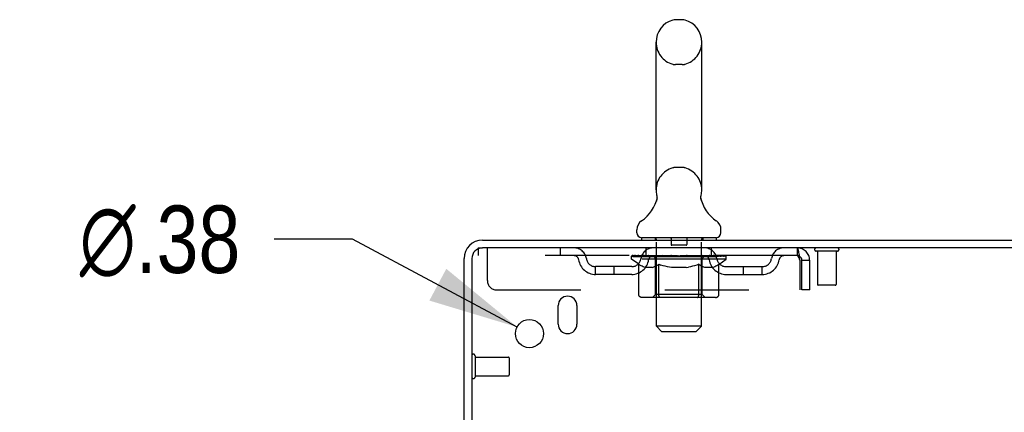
# Model space of a CAD drawing. Header units: inches. Extents: x 0 to 204, y 0 to 132.
# Tile 112 of 114: x 113.42 to 126.6, y 87.16 to 92.41. Entities that reach past the tile are written whole.
import ezdxf

# ---------------------------------------------------------------- set-up
doc = ezdxf.new("R2010")
doc.units = ezdxf.units.IN
doc.header["$LTSCALE"] = 11.243375
doc.header["$MEASUREMENT"] = 0
doc.linetypes.add('HIDDEN', pattern=[0.2, 0.1, -0.1])
doc.layers.get('0').update_dxf_attribs({"linetype": 'CONTINUOUS'})
doc.layers.add('DEFAULT_2', color=8, linetype='HIDDEN')
doc.layers.add('DIMENSIONS', color=7, linetype='CONTINUOUS')
doc.styles.get("Standard").update_dxf_attribs({"font": 'arial.ttf'})
doc.styles.add('TEXTSTYLE_1', font='gdt', dxfattribs={"width": 0.8})
doc.dimstyles.new('DIMSTYLE_2', dxfattribs={"dimtxt": 0.901875, "dimasz": 1.2025, "dimexe": 0.09, "dimexo": 0.07, "dimgap": 0.09, "dimtad": 0, "dimtih": 1, "dimtoh": 1, "dimzin": 4, "dimdsep": 46, "dimtxsty": 'Standard', "dimblk": '_FILLED', "dimblk1": '_FILLED', "dimblk2": '_FILLED', "dimcen": 0.09, "dimadec": 3, "dimazin": 1, "dimtfac": 1, "dimtdec": 3, "dimtofl": 0, "dimtmove": 0, "dimatfit": 1, "dimldrblk": '_FILLED', "dimfxl": 0, "dimtolj": 1, "dimtzin": 4, "dimarcsym": 0})

# ---------------------------------------------------------------- blocks, each defined once
blk = doc.blocks.new('_FILLED')
at = {"color": 0, "linetype": 'ByBlock'}
blk.add_solid([(0, 0), (-1, 0.2), (-1, -0.2)], dxfattribs=at)
blk = doc.blocks.new('*D17')
at = {"layer": 'DIMENSIONS', "color": 2, "linetype": 'Continuous'}
for p, q in [((117.879, 89.471), (116.827, 89.471)), ((120.08, 88.298), (117.879, 89.471))]:
    blk.add_line(p, q, dxfattribs=at)
at = {"layer": 'DIMENSIONS', "color": 2, "linetype": 'Continuous', "xscale": 1.2025, "yscale": 1.2025, "zscale": 1.2025, "rotation": 331.9294778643}
blk.add_blockref('_FILLED', (120.08, 88.298), dxfattribs=at)
at = {"layer": 'DIMENSIONS', "color": 2, "linetype": 'Continuous', "insert": (116.376, 89.922), "char_height": 0.90187, "width": 2.95261, "attachment_point": 3, "line_spacing_factor": 0.9, "style": 'TEXTSTYLE_1'}
blk.add_mtext('{\\fgdt;n}\\fArial;.38', dxfattribs=at)

msp = doc.modelspace()

# ---------------------------------------------------------------- linework, layer by layer
at = {"color": 7, "linetype": 'Continuous'}
for p, q in [((122.289, 92.405), (122.201, 92.405)), ((121.939, 90.13), (121.939, 92.105)), ((122.551, 90.13), (122.551, 92.105)), ((122.539, 90.036), (122.54, 90.041)), ((122.539, 90.031), (122.539, 90.036)), ((122.539, 90.026), (122.539, 90.031)), ((122.539, 90.021), (122.539, 90.026)), ((122.54, 90.016), (122.539, 90.021)), ((122.54, 90.046), (122.541, 90.051)), ((122.54, 90.041), (122.54, 90.046)), ((122.54, 90.011), (122.54, 90.016)), ((122.541, 90.006), (122.54, 90.011)), ((122.541, 90.001), (122.541, 90.006)), ((122.542, 89.997), (122.541, 90.001)), ((122.542, 90.056), (122.543, 90.06)), ((122.543, 89.993), (122.542, 89.997)), ((121.945, 89.987), (121.944, 89.982)), ((121.682, 89.559), (121.682, 89.598)), ((122.807, 89.559), (122.807, 89.598)), ((121.745, 89.49), (121.745, 89.46)), ((122.745, 89.49), (121.745, 89.49)), ((122.745, 89.49), (122.745, 89.46))]:
    msp.add_line(p, q, dxfattribs=at)
at = {"color": 3, "linetype": 'Continuous'}
for p, q in [((119.616, 89.46), (137.318, 89.46)), ((137.28, 89.356), (119.616, 89.356)), ((119.37, 86.064), (119.37, 89.213)), ((119.474, 89.213), (119.474, 86.052)), ((120.63, 88.335), (120.63, 88.585)), ((120.88, 88.585), (120.88, 88.335))]:
    msp.add_line(p, q, dxfattribs=at)
at = {"color": 7, "linetype": 'Continuous'}
for points in [[(121.947, 90.06), (121.948, 90.056), (121.949, 90.051), (121.95, 90.046), (121.95, 90.041), (121.951, 90.036), (121.951, 90.031), (121.951, 90.026), (121.951, 90.021), (121.95, 90.016), (121.95, 90.011), (121.949, 90.006), (121.949, 90.001), (121.948, 89.997), (121.946, 89.992), (121.945, 89.987)], [(122.541, 90.051), (122.542, 90.056), (122.543, 90.06)]]:
    msp.add_lwpolyline(points, dxfattribs=at)
at = {"color": 3, "linetype": 'Continuous'}
msp.add_circle((120.245, 88.21), 0.188, dxfattribs=at)
at = {"color": 7, "linetype": 'Continuous'}
for centre, radius, start, end in [((122.245, 92.105), 0.306, 105.6303, 180), ((122.201, 92.261), 0.144, 90, 105.6303), ((122.289, 92.261), 0.144, 74.3697, 90), ((122.245, 92.105), 0.306, 0, 74.3697), ((122.245, 90.13), 0.306, 180, 193.2053), ((122.245, 90.13), 0.306, 346.7947, 360), ((121.447, 90.146), 0.523, 304.6624, 347.2389), ((123.043, 90.146), 0.523, 192.7611, 235.3376), ((121.826, 89.598), 0.144, 124.6624, 180), ((122.664, 89.598), 0.144, 360, 55.3376), ((121.751, 89.559), 0.069, 180, 265), ((122.738, 89.559), 0.069, 275, 360)]:
    msp.add_arc(centre, radius, start, end, dxfattribs=at)
at = {"color": 3, "linetype": 'Continuous'}
for centre, radius, start, end in [((119.616, 89.213), 0.246, 90, 180), ((119.616, 89.213), 0.142, 90, 180), ((120.755, 88.585), 0.125, 0, 180), ((120.755, 88.335), 0.125, 180, 360)]:
    msp.add_arc(centre, radius, start, end, dxfattribs=at)
at = {"layer": 'DEFAULT_2', "color": 8, "linetype": 'HIDDEN'}
for p, q in [((122.289, 91.805), (122.201, 91.805)), ((122.289, 90.43), (122.201, 90.43)), ((121.925, 89.49), (121.925, 89.46)), ((122.14, 89.48), (122.14, 89.4)), ((122.35, 89.48), (122.35, 89.4)), ((122.565, 89.49), (122.565, 89.46)), ((119.557, 89.356), (119.557, 89.252)), ((119.557, 89.356), (119.616, 89.356)), ((119.682, 88.918), (119.682, 89.356)), ((120.657, 89.356), (120.657, 89.252)), ((121.807, 89.252), (121.807, 89.356)), ((121.945, 88.309), (121.945, 89.46)), ((122.34, 89.39), (122.15, 89.39)), ((122.545, 88.309), (122.545, 89.46)), ((122.682, 89.252), (122.682, 89.356)), ((123.828, 89.356), (123.828, 89.252)), ((123.83, 89.354), (123.828, 89.356)), ((123.828, 89.252), (119.557, 89.252)), ((121.612, 89.205), (121.612, 89.245)), ((121.612, 89.245), (121.918, 89.245)), ((121.709, 89.137), (121.612, 89.205)), ((122.878, 89.205), (121.612, 89.205)), ((121.613, 89.245), (121.613, 89.249)), ((121.733, 89.248), (121.613, 89.249)), ((121.621, 89.245), (121.621, 89.252)), ((121.63, 89.242), (121.63, 89.245)), ((121.63, 89.242), (122.86, 89.242)), ((121.639, 89.242), (121.639, 89.245)), ((121.64, 89.242), (121.64, 89.245)), ((121.65, 89.245), (121.65, 89.252)), ((121.666, 89.242), (121.666, 89.245)), ((121.668, 89.242), (121.668, 89.245)), ((121.697, 89.245), (121.697, 89.252)), ((121.711, 89.242), (121.711, 89.245)), ((121.714, 89.242), (121.714, 89.245)), ((121.733, 89.245), (121.733, 89.248)), ((121.76, 89.245), (121.76, 89.252)), ((121.761, 89.242), (121.761, 89.245)), ((121.762, 89.242), (121.762, 89.245)), ((121.765, 89.242), (121.765, 89.245)), ((121.772, 89.242), (121.772, 89.245)), ((121.772, 89.242), (121.772, 89.245)), ((121.776, 89.242), (121.776, 89.245)), ((121.779, 89.242), (121.779, 89.246)), ((121.783, 89.242), (121.783, 89.245)), ((121.798, 89.242), (121.798, 89.245)), ((121.816, 89.242), (121.816, 89.247)), ((121.816, 89.242), (121.816, 89.245)), ((121.836, 89.242), (121.836, 89.245)), ((121.836, 89.242), (121.836, 89.245)), ((121.838, 89.245), (121.838, 89.252)), ((121.848, 89.242), (121.848, 89.245)), ((121.852, 89.242), (121.852, 89.245)), ((121.861, 89.242), (121.861, 89.245)), ((121.872, 89.242), (121.872, 89.249)), ((121.888, 89.242), (121.888, 89.245)), ((121.891, 89.242), (121.891, 89.245)), ((121.918, 89.242), (121.918, 89.245)), ((121.985, 89.245), (121.923, 89.245)), ((121.928, 89.245), (121.928, 89.252)), ((121.932, 88.733), (121.932, 89.202)), ((121.935, 89.242), (121.935, 89.245)), ((121.94, 89.242), (121.94, 89.245)), ((121.946, 89.242), (121.946, 89.25)), ((121.95, 89.242), (121.95, 89.245)), ((121.961, 89.242), (121.961, 89.245)), ((121.985, 89.242), (121.985, 89.245)), ((122.06, 89.245), (122.001, 89.245)), ((122.021, 89.242), (122.021, 89.245)), ((122.028, 89.245), (122.028, 89.252)), ((122.032, 89.242), (122.032, 89.245)), ((122.035, 89.242), (122.035, 89.251)), ((122.037, 89.242), (122.037, 89.245)), ((122.045, 89.242), (122.045, 89.245)), ((122.06, 89.242), (122.06, 89.245)), ((122.14, 89.245), (122.086, 89.245)), ((122.099, 89.242), (122.099, 89.245)), ((122.131, 89.245), (122.245, 89.252)), ((122.135, 89.245), (122.135, 89.252)), ((122.136, 89.251), (122.135, 89.252)), ((122.136, 89.245), (122.136, 89.251)), ((122.136, 89.242), (122.136, 89.245)), ((122.139, 89.242), (122.139, 89.245)), ((122.14, 89.242), (122.14, 89.245)), ((122.141, 89.242), (122.141, 89.245)), ((122.224, 89.245), (122.176, 89.245)), ((122.182, 89.242), (122.182, 89.245)), ((122.224, 89.242), (122.224, 89.245)), ((122.242, 89.245), (122.242, 89.245)), ((122.242, 89.242), (122.242, 89.245)), ((122.242, 89.242), (122.242, 89.245)), ((122.245, 89.245), (122.245, 89.252)), ((122.245, 89.252), (122.359, 89.245)), ((122.248, 89.242), (122.248, 89.245)), ((122.248, 89.242), (122.248, 89.245)), ((122.248, 89.245), (122.248, 89.245)), ((122.266, 89.242), (122.266, 89.245)), ((122.266, 89.245), (122.314, 89.245)), ((122.308, 89.242), (122.308, 89.245)), ((122.349, 89.242), (122.349, 89.245)), ((122.35, 89.242), (122.35, 89.245)), ((122.35, 89.245), (122.404, 89.245)), ((122.351, 89.242), (122.351, 89.245)), ((122.354, 89.251), (122.355, 89.252)), ((122.354, 89.245), (122.354, 89.251)), ((122.354, 89.242), (122.354, 89.245)), ((122.355, 89.245), (122.355, 89.252)), ((122.391, 89.242), (122.391, 89.245)), ((122.43, 89.242), (122.43, 89.245)), ((122.43, 89.245), (122.489, 89.245)), ((122.445, 89.242), (122.445, 89.245)), ((122.453, 89.242), (122.453, 89.245)), ((122.455, 89.242), (122.455, 89.251)), ((122.458, 89.242), (122.458, 89.245)), ((122.462, 89.245), (122.462, 89.252)), ((122.469, 89.242), (122.469, 89.245)), ((122.505, 89.242), (122.505, 89.245)), ((122.505, 89.245), (122.567, 89.245)), ((122.529, 89.242), (122.529, 89.245)), ((122.54, 89.242), (122.54, 89.245)), ((122.544, 89.242), (122.544, 89.25)), ((122.55, 89.242), (122.55, 89.245)), ((122.555, 89.242), (122.555, 89.245)), ((122.558, 88.733), (122.558, 89.202)), ((122.562, 89.245), (122.562, 89.252)), ((122.572, 89.242), (122.572, 89.245)), ((122.572, 89.245), (122.773, 89.245)), ((122.599, 89.242), (122.599, 89.245)), ((122.602, 89.242), (122.602, 89.245)), ((122.618, 89.242), (122.618, 89.249)), ((122.629, 89.242), (122.629, 89.245)), ((122.638, 89.242), (122.638, 89.245)), ((122.642, 89.242), (122.642, 89.245)), ((122.652, 89.245), (122.652, 89.252)), ((122.654, 89.242), (122.654, 89.245)), ((122.654, 89.242), (122.654, 89.245)), ((122.674, 89.242), (122.674, 89.247)), ((122.674, 89.242), (122.674, 89.245)), ((122.692, 89.242), (122.692, 89.245)), ((122.707, 89.242), (122.707, 89.245)), ((122.711, 89.242), (122.711, 89.246)), ((122.714, 89.242), (122.714, 89.245)), ((122.718, 89.242), (122.718, 89.245)), ((122.718, 89.242), (122.718, 89.245)), ((122.725, 89.242), (122.725, 89.245)), ((122.728, 89.242), (122.728, 89.245)), ((122.729, 89.242), (122.729, 89.245)), ((122.73, 89.245), (122.73, 89.252)), ((122.776, 89.242), (122.776, 89.245)), ((122.779, 89.242), (122.779, 89.245)), ((122.779, 89.135), (122.878, 89.205)), ((122.793, 89.245), (122.793, 89.252)), ((122.822, 89.242), (122.822, 89.245)), ((122.824, 89.242), (122.824, 89.245)), ((122.84, 89.245), (122.84, 89.252)), ((122.85, 89.242), (122.85, 89.245)), ((122.851, 89.242), (122.851, 89.245)), ((122.86, 89.242), (122.86, 89.245)), ((122.869, 89.245), (122.869, 89.252)), ((122.878, 89.205), (122.878, 89.252)), ((124.366, 89.313), (124.082, 89.313)), ((124.1, 89.313), (124.1, 88.866)), ((124.348, 89.313), (124.348, 88.866)), ((121.13, 89.001), (121.13, 89.105)), ((121.613, 89.105), (121.13, 89.105)), ((121.38, 89.001), (121.38, 89.105)), ((121.709, 88.73), (121.709, 89.137)), ((121.709, 89.137), (121.724, 89.127)), ((121.738, 89.118), (121.723, 89.127)), ((121.753, 89.11), (121.738, 89.118)), ((121.767, 89.103), (121.753, 89.11)), ((121.782, 89.098), (121.767, 89.103)), ((121.796, 89.093), (121.781, 89.098)), ((121.89, 89.093), (121.796, 89.093)), ((121.89, 89.093), (121.904, 89.098)), ((121.918, 89.103), (121.904, 89.098)), ((121.932, 89.11), (121.918, 89.103)), ((121.947, 89.118), (121.932, 89.11)), ((121.961, 89.127), (121.947, 89.118)), ((121.976, 89.137), (121.961, 89.127)), ((121.976, 88.73), (121.976, 89.137)), ((121.976, 89.137), (122.005, 89.127)), ((122.034, 89.118), (122.005, 89.127)), ((122.062, 89.11), (122.034, 89.118)), ((122.09, 89.103), (122.062, 89.11)), ((122.118, 89.098), (122.09, 89.104)), ((122.146, 89.093), (122.118, 89.098)), ((122.344, 89.093), (122.146, 89.093)), ((122.344, 89.093), (122.372, 89.098)), ((122.399, 89.103), (122.371, 89.098)), ((122.427, 89.11), (122.399, 89.103)), ((122.455, 89.118), (122.426, 89.11)), ((122.483, 89.126), (122.454, 89.117)), ((122.511, 89.136), (122.483, 89.126)), ((122.511, 88.73), (122.511, 89.136)), ((122.511, 89.136), (122.526, 89.126)), ((122.539, 89.118), (122.525, 89.126)), ((122.553, 89.11), (122.539, 89.118)), ((122.567, 89.103), (122.553, 89.11)), ((122.58, 89.098), (122.566, 89.104)), ((122.594, 89.093), (122.58, 89.098)), ((122.697, 89.093), (122.594, 89.093)), ((122.697, 89.093), (122.711, 89.098)), ((122.724, 89.103), (122.711, 89.098)), ((122.738, 89.11), (122.724, 89.103)), ((122.751, 89.117), (122.738, 89.11)), ((122.765, 89.126), (122.751, 89.117)), ((122.779, 89.135), (122.765, 89.126)), ((122.779, 88.73), (122.779, 89.135)), ((122.877, 89.105), (123.36, 89.105)), ((123.11, 89.001), (123.11, 89.105)), ((123.36, 89.001), (123.36, 89.105)), ((123.861, 89.189), (123.861, 88.793)), ((123.891, 88.793), (123.891, 89.189)), ((123.995, 89.189), (123.891, 89.189)), ((123.995, 88.793), (123.995, 89.189)), ((121.613, 89.001), (121.13, 89.001)), ((122.877, 89.001), (123.36, 89.001)), ((124.338, 88.856), (124.11, 88.856)), ((119.807, 88.793), (123.861, 88.793)), ((122.736, 88.693), (121.751, 88.693)), ((121.932, 88.733), (121.892, 88.693)), ((122.558, 88.733), (121.932, 88.733)), ((122.49, 88.693), (122.493, 88.693)), ((122.498, 88.696), (122.5, 88.698)), ((122.5, 88.698), (122.502, 88.7)), ((122.558, 88.733), (122.598, 88.693)), ((123.995, 88.793), (123.891, 88.793)), ((122.014, 88.24), (121.945, 88.309)), ((122.545, 88.309), (121.945, 88.309)), ((122.476, 88.24), (122.545, 88.309)), ((122.014, 88.24), (122.476, 88.24)), ((119.517, 87.914), (119.517, 87.63)), ((119.517, 87.896), (119.964, 87.896)), ((119.974, 87.886), (119.974, 87.658)), ((119.517, 87.648), (119.964, 87.648))]:
    msp.add_line(p, q, dxfattribs=at)
for points in [[(123.83, 89.354), (123.833, 89.351), (123.835, 89.346), (123.837, 89.339), (123.84, 89.33), (123.842, 89.319), (123.844, 89.307), (123.847, 89.293), (123.849, 89.277), (123.852, 89.261), (123.854, 89.244), (123.856, 89.226), (123.859, 89.207), (123.861, 89.189)], [(123.835, 89.248), (123.833, 89.25), (123.83, 89.251), (123.828, 89.252)], [(123.835, 89.248), (123.837, 89.245), (123.84, 89.242), (123.842, 89.238), (123.844, 89.233), (123.847, 89.228), (123.849, 89.222), (123.852, 89.216), (123.854, 89.209), (123.856, 89.203), (123.859, 89.196), (123.861, 89.189)], [(121.751, 88.693), (121.746, 88.693), (121.741, 88.694), (121.736, 88.696), (121.731, 88.698), (121.727, 88.7), (121.722, 88.703), (121.718, 88.707), (121.715, 88.711), (121.712, 88.715), (121.71, 88.72), (121.709, 88.725), (121.709, 88.73)], [(121.998, 88.693), (121.995, 88.693), (121.992, 88.694), (121.99, 88.696), (121.988, 88.698), (121.985, 88.7), (121.983, 88.703), (121.981, 88.707), (121.979, 88.711), (121.978, 88.715), (121.977, 88.72), (121.976, 88.725), (121.976, 88.73)], [(122.493, 88.693), (122.495, 88.694), (122.498, 88.696)], [(122.502, 88.7), (122.504, 88.703), (122.506, 88.707), (122.508, 88.711), (122.509, 88.715)], [(122.504, 88.703), (122.506, 88.707), (122.508, 88.711)], [(122.509, 88.715), (122.511, 88.72), (122.511, 88.725), (122.511, 88.73)], [(122.511, 88.72), (122.511, 88.725), (122.511, 88.73)], [(122.736, 88.693), (122.741, 88.693), (122.746, 88.694), (122.751, 88.696), (122.756, 88.698), (122.761, 88.7), (122.765, 88.703), (122.769, 88.707), (122.772, 88.711), (122.775, 88.715), (122.777, 88.72), (122.779, 88.725), (122.779, 88.73)]]:
    msp.add_lwpolyline(points, dxfattribs=at)
for centre, radius, start, end in [((122.245, 92.105), 0.306, 180, 254.3697), ((122.245, 92.105), 0.306, 285.6303, 360), ((122.201, 91.949), 0.144, 254.3697, 270), ((122.289, 91.949), 0.144, 270, 285.6303), ((122.245, 90.13), 0.306, 105.6303, 180), ((122.201, 90.286), 0.144, 90, 105.6303), ((122.289, 90.286), 0.144, 74.3697, 90), ((122.245, 90.13), 0.306, 0, 74.3697), ((121.751, 89.559), 0.069, 265, 270), ((121.915, 89.46), 0.03, 0, 90), ((122.13, 89.48), 0.01, 0, 90), ((122.36, 89.48), 0.01, 90, 180), ((122.575, 89.46), 0.03, 90, 180), ((122.738, 89.559), 0.069, 270, 275), ((120.841, 89.189), 0.167, 8.0716, 90), ((121.903, 89.189), 0.167, 90, 171.9284), ((122.15, 89.4), 0.01, 180, 270), ((122.34, 89.4), 0.01, 270, 360), ((122.587, 89.189), 0.167, 8.0716, 90), ((123.649, 89.189), 0.167, 90, 171.9284), ((123.828, 89.189), 0.167, 0, 90), ((124.082, 89.334), 0.0215, 90, 270), ((124.366, 89.334), 0.0215, 270, 90), ((120.842, 89.189), 0.0625, 7.9863, 90), ((121.13, 89.23), 0.125, 188.0716, 270), ((121.613, 89.23), 0.125, 270, 351.9284), ((121.902, 89.189), 0.0625, 90, 172.0137), ((121.892, 89.202), 0.0398, 0, 90), ((122.598, 89.202), 0.0398, 90, 180), ((122.588, 89.189), 0.0625, 7.9863, 90), ((122.877, 89.23), 0.125, 188.0716, 270), ((123.36, 89.23), 0.125, 270, 351.9284), ((123.648, 89.189), 0.0625, 90, 172.0137), ((123.828, 89.189), 0.063, 0, 90), ((121.13, 89.23), 0.229, 187.9863, 270), ((121.613, 89.23), 0.229, 270, 352.0137), ((122.877, 89.23), 0.229, 187.9863, 270), ((123.36, 89.23), 0.229, 270, 352.0137), ((119.807, 88.918), 0.125, 180, 270), ((124.11, 88.866), 0.01, 180, 270), ((124.338, 88.866), 0.01, 270, 360), ((119.495, 87.914), 0.0215, 0, 180), ((119.964, 87.886), 0.01, 0, 90), ((119.495, 87.63), 0.0215, 180, 360), ((119.964, 87.658), 0.01, 270, 360)]:
    msp.add_arc(centre, radius, start, end, dxfattribs=at)
for centre, major_axis, ratio, start_param, end_param in [((122.245, 89.252), (0.633, 0.007), 0.05963, 9.249616, 9.431313), ((122.245, 89.252), (0.633, 0), 0.060556, -3.083241, -2.96706), ((122.245, 89.252), (0.633, 0.013), 0.05688, 2.791345, 2.965878), ((121.636, 89.24), (0.198, -0.002), 0.05963, 0.605815, 1.645666), ((121.568, 89.24), (0.198, 0.002), 0.05963, 0.25549, 1.295341), ((122.245, 89.252), (0.633, -0.007), 0.05963, -2.96643, -2.791898), ((121.568, 89.233), (0.198, 0.004), 0.05688, 1.20151, 1.294789), ((121.636, 89.233), (0.198, 0), 0.060556, 1.551758, 1.645036), ((121.592, 89.233), (0.198, 0.002), 0.05963, 1.170259, 1.376596), ((121.637, 89.235), (0.164, 0.002), 0.05963, 1.065228, 1.614276), ((121.618, 89.235), (0.164, 0.003), 0.05688, 0.890143, 1.43919), ((121.675, 89.235), (0.164, 0), 0.060556, 1.240391, 1.789438), ((122.245, 89.252), (0.633, 0.019), 0.052395, 2.616403, 2.790936), ((121.699, 89.24), (0.198, -0.004), 0.05688, 0.7809, 1.820751), ((121.564, 89.24), (0.198, 0.004), 0.05688, 0.080405, 1.120256), ((122.245, 89.252), (0.633, -0.013), 0.05688, -2.791345, -2.616812), ((121.564, 89.233), (0.198, 0.006), 0.052395, 1.026568, 1.119847), ((121.699, 89.233), (0.198, -0.002), 0.05963, 1.72692, 1.820198), ((121.617, 89.235), (0.164, 0.005), 0.052395, 0.715201, 1.264248), ((121.731, 89.235), (0.164, -0.002), 0.05963, 1.415553, 1.9646), ((122.245, 89.252), (0.633, 0.025), 0.046319, 2.441654, 2.616187), ((121.778, 89.24), (0.198, -0.006), 0.052395, 0.955842, 1.995693), ((121.581, 89.24), (0.198, 0.006), 0.052395, -0.094537, 0.945314), ((122.245, 89.252), (0.633, -0.019), 0.052395, -2.616403, -2.44187), ((121.581, 89.233), (0.198, 0.008), 0.046319, 0.851819, 0.945098), ((121.778, 89.233), (0.198, -0.004), 0.05688, 1.902006, 1.995284), ((121.635, 89.235), (0.164, 0.006), 0.046319, 0.540452, 1.089499), ((121.802, 89.235), (0.164, -0.003), 0.05688, 1.590638, 2.139686), ((121.592, 89.24), (0.198, 0), 0.060556, 0.430652, 0.777569), ((122.245, 89.252), (0.633, 0.029), 0.038841, 2.267123, 2.441656), ((121.871, 89.24), (0.198, -0.008), 0.046319, 1.130591, 2.170442), ((122.245, 89.252), (0.633, -0.025), 0.046319, -2.441654, -2.267121), ((121.618, 89.24), (0.198, 0.008), 0.046319, -0.269286, 0.770565), ((121.618, 89.233), (0.198, 0.009), 0.038841, 0.677289, 0.770567), ((121.871, 89.233), (0.198, -0.006), 0.052395, 2.076947, 2.170226), ((121.672, 89.235), (0.164, 0.008), 0.038841, 0.365921, 0.914969), ((121.887, 89.235), (0.164, -0.005), 0.052395, 1.76558, 2.314627), ((122.245, 89.252), (0.633, 0.033), 0.030195, 2.09281, 2.267343), ((121.976, 89.24), (0.198, -0.009), 0.038841, 1.305122, 2.344973), ((122.245, 89.252), (0.633, -0.029), 0.038841, -2.267123, -2.092591), ((121.674, 89.24), (0.198, 0.009), 0.038841, -0.443817, 0.596034), ((121.674, 89.233), (0.198, 0.01), 0.030195, 0.502975, 0.596254), ((121.976, 89.233), (0.198, -0.008), 0.046319, 2.251696, 2.344975), ((121.727, 89.235), (0.164, 0.009), 0.030195, 0.191608, 0.740655), ((121.982, 89.235), (0.164, -0.006), 0.046319, 1.940329, 2.489376), ((121.748, 89.24), (0.198, 0.01), 0.030195, -0.61813, 0.421721), ((122.245, 89.252), (0.633, 0.036), 0.020645, 1.918687, 2.09322), ((122.089, 89.24), (0.198, -0.01), 0.030195, 1.479435, 2.519286), ((122.245, 89.252), (0.633, -0.033), 0.030195, -2.09281, -1.918277), ((121.748, 89.233), (0.198, 0.011), 0.020645, 0.328852, 0.422131), ((122.089, 89.233), (0.198, -0.009), 0.038841, 2.426227, 2.519505), ((121.797, 89.235), (0.164, 0.009), 0.020645, 0.017485, 0.566532), ((122.086, 89.235), (0.164, -0.008), 0.038841, 2.11486, 2.663907), ((121.836, 89.24), (0.198, 0.011), 0.020645, -0.792253, 0.247598), ((122.245, 89.252), (0.633, 0.038), 0.010478, 1.744704, 1.919237), ((122.207, 89.24), (0.198, -0.011), 0.020645, 1.653558, 2.693409), ((122.245, 89.252), (0.633, -0.036), 0.020645, -1.918687, -1.744154), ((121.836, 89.233), (0.198, 0.012), 0.010478, 0.154869, 0.248148), ((122.207, 89.233), (0.198, -0.01), 0.030195, 2.60054, 2.693819), ((121.88, 89.235), (0.164, 0.01), 0.010478, 6.126688, 6.675735), ((122.194, 89.235), (0.164, -0.009), 0.030195, 2.289173, 2.83822), ((121.937, 89.24), (0.198, 0.012), 0.010478, -0.966236, -0.000846), ((122.326, 89.24), (0.198, -0.012), 0.010478, 1.827541, 2.867392), ((122.245, 89.252), (0.633, -0.038), 0.010478, -1.744704, -1.570171), ((122.326, 89.233), (0.198, -0.011), 0.020645, 2.774664, 2.867942), ((122.304, 89.235), (0.164, -0.009), 0.020645, 2.463296, 3.012344), ((122.164, 89.24), (0.198, 0.012), 0.010478, 0.274201, 1.314052), ((122.078, 89.235), (0.164, 0.01), 0.010478, -0.000483, 0.504314), ((122.048, 89.233), (0.198, 0.012), 0.010478, 0.099668, 0.192946), ((122.245, 89.252), (0.633, 0.038), 0.010478, -1.571421, -1.396888), ((122.442, 89.233), (0.198, -0.012), 0.010478, 2.948646, 3.041925), ((122.412, 89.235), (0.164, -0.01), 0.010478, 2.637279, 3.142076), ((122.283, 89.24), (0.198, 0.011), 0.020645, 0.448184, 1.488034), ((122.186, 89.235), (0.164, 0.009), 0.020645, 0.129249, 0.678296), ((122.164, 89.233), (0.198, 0.011), 0.020645, 0.273651, 0.366929), ((122.553, 89.24), (0.198, -0.012), 0.010478, -3.140747, -2.175357), ((122.245, 89.252), (0.633, 0.036), 0.020645, -1.397439, -1.222906), ((122.245, 89.252), (0.633, -0.038), 0.010478, 1.222355, 1.396888), ((122.401, 89.24), (0.198, 0.01), 0.030195, 0.622307, 1.662158), ((122.296, 89.235), (0.164, 0.009), 0.030195, 0.303372, 0.852419), ((122.61, 89.235), (0.164, -0.01), 0.010478, 2.749043, 3.29809), ((122.654, 89.24), (0.198, -0.011), 0.020645, 2.893995, 3.933846), ((122.283, 89.233), (0.198, 0.01), 0.030195, 0.447774, 0.541052), ((122.654, 89.233), (0.198, -0.012), 0.010478, 2.893445, 2.986723), ((122.514, 89.24), (0.198, 0.009), 0.038841, 0.79662, 1.836471), ((122.245, 89.252), (0.633, 0.033), 0.030195, -1.223315, -1.048783), ((122.245, 89.252), (0.633, -0.036), 0.020645, 1.048373, 1.222906), ((122.404, 89.235), (0.164, 0.008), 0.038841, 0.477686, 1.026733), ((122.693, 89.235), (0.164, -0.009), 0.020645, 2.57506, 3.124108), ((122.742, 89.24), (0.198, -0.01), 0.030195, 2.719872, 3.759723), ((122.619, 89.24), (0.198, 0.008), 0.046319, 0.971151, 2.011002), ((122.401, 89.233), (0.198, 0.009), 0.038841, 0.622087, 0.715366), ((122.742, 89.233), (0.198, -0.011), 0.020645, 2.719462, 2.812741), ((122.245, 89.252), (0.633, 0.029), 0.038841, -1.049002, -0.874469), ((122.245, 89.252), (0.633, -0.033), 0.030195, 0.87425, 1.048783), ((122.508, 89.235), (0.164, 0.006), 0.046319, 0.652216, 1.201263), ((122.712, 89.24), (0.198, 0.006), 0.052395, 1.1459, 2.185751), ((122.763, 89.235), (0.164, -0.009), 0.030195, 2.400937, 2.949985), ((122.816, 89.24), (0.198, -0.009), 0.038841, 2.545558, 3.585409), ((122.603, 89.235), (0.164, 0.005), 0.052395, 0.826965, 1.376012), ((122.514, 89.233), (0.198, 0.008), 0.046319, 0.796618, 0.889896), ((122.816, 89.233), (0.198, -0.01), 0.030195, 2.545339, 2.638617), ((122.791, 89.24), (0.198, 0.004), 0.05688, 1.320842, 2.360692), ((122.245, 89.252), (0.633, 0.025), 0.046319, -0.874471, -0.699939), ((122.245, 89.252), (0.633, -0.029), 0.038841, 0.699936, 0.874469), ((122.872, 89.24), (0.198, -0.008), 0.046319, 2.371028, 3.410879), ((122.818, 89.235), (0.164, -0.008), 0.038841, 2.226624, 2.775671), ((122.854, 89.24), (0.198, 0.002), 0.05963, 1.495927, 2.535778), ((122.688, 89.235), (0.164, 0.003), 0.05688, 1.001907, 1.550954), ((122.909, 89.24), (0.198, -0.006), 0.052395, 2.196279, 3.23613), ((122.619, 89.233), (0.198, 0.006), 0.052395, 0.971367, 1.064645), ((122.855, 89.235), (0.164, -0.006), 0.046319, 2.052093, 2.601141), ((122.898, 89.24), (0.198, 0), 0.060556, 1.671089, 2.71094), ((122.872, 89.233), (0.198, -0.009), 0.038841, 2.371026, 2.464304), ((122.926, 89.24), (0.198, -0.004), 0.05688, 2.021337, 3.061188), ((122.245, 89.252), (0.633, 0.019), 0.052395, -0.699723, -0.52519), ((122.245, 89.252), (0.633, -0.025), 0.046319, 0.525406, 0.699939), ((122.922, 89.24), (0.198, -0.002), 0.05963, 1.846251, 2.886102), ((122.759, 89.235), (0.164, 0.002), 0.05963, 1.176993, 1.72604), ((122.873, 89.235), (0.164, -0.005), 0.052395, 1.877344, 2.426392), ((122.815, 89.235), (0.164, 0), 0.060556, 1.352155, 1.901202), ((122.872, 89.235), (0.164, -0.003), 0.05688, 1.702402, 2.25145), ((122.853, 89.235), (0.164, -0.002), 0.05963, 1.527317, 2.076364), ((122.712, 89.233), (0.198, 0.004), 0.05688, 1.146309, 1.239587), ((122.909, 89.233), (0.198, -0.008), 0.046319, 2.196495, 2.289773), ((122.245, 89.252), (0.633, 0.013), 0.05688, -0.524781, -0.350248), ((122.245, 89.252), (0.633, -0.019), 0.052395, 0.350657, 0.52519), ((122.791, 89.233), (0.198, 0.002), 0.05963, 1.321394, 1.414673), ((122.926, 89.233), (0.198, -0.006), 0.052395, 2.021746, 2.115024), ((122.245, 89.252), (0.633, 0.007), 0.05963, -0.349695, -0.175162), ((122.245, 89.252), (0.633, -0.013), 0.05688, 0.175715, 0.350248), ((122.854, 89.233), (0.198, 0), 0.060556, 1.496556, 1.589835), ((122.922, 89.233), (0.198, -0.004), 0.05688, 1.846804, 1.940083), ((122.898, 89.233), (0.198, -0.002), 0.05963, 1.671719, 1.764997), ((122.245, 89.252), (0.633, 0), 0.060556, -0.174533, 0), ((122.245, 89.252), (0.633, -0.007), 0.05963, 0.000629, 0.175162)]:
    msp.add_ellipse(centre, major_axis=major_axis, ratio=ratio, start_param=start_param, end_param=end_param, dxfattribs=at)

# ---------------------------------------------------------------- dimensions: what is measured, and where the dimension line sits
at = {"layer": 'DIMENSIONS', "color": 2, "linetype": 'Continuous'}
dim = msp.add_diameter_dim_2p(p1=(120.08, 88.298), p2=(120.41, 88.121), text='%%c<>', dimstyle='DIMSTYLE_2', override={"dimpost": '<>'}, dxfattribs=at)
dim.commit()
dim.dimension.update_dxf_attribs({"geometry": '*D17', "text_midpoint": (114.9, 89.471), "dimtype": 163})

doc.saveas('drawing.dxf')
